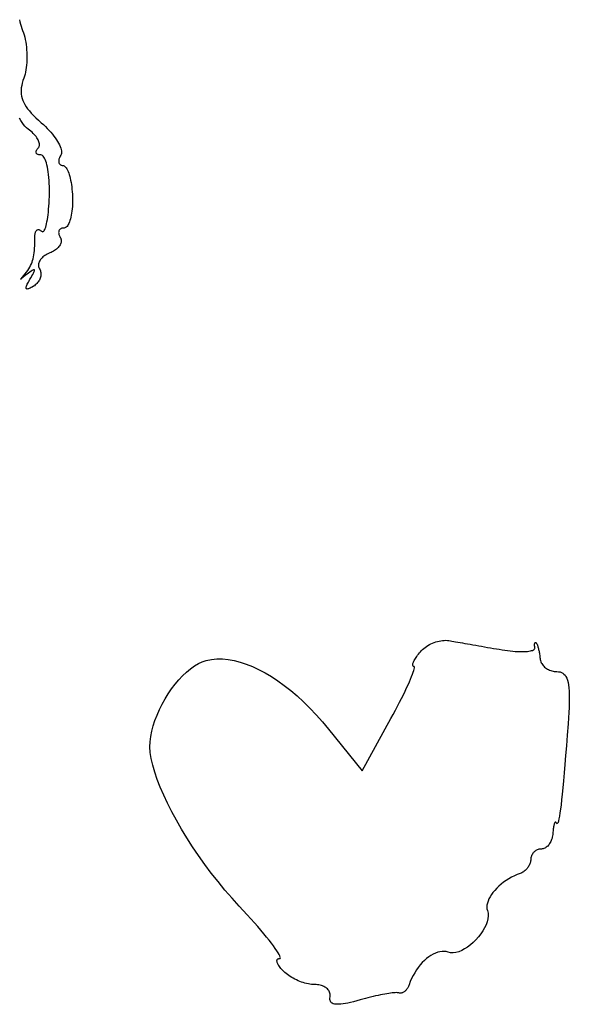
# Model space of a CAD drawing. Header units: metres. Extents: x 7 to 471, y 42 to 513.
# Tile 27 of 85: x 93 to 112, y 189 to 223. Entities that reach past the tile are written whole.
import ezdxf

# ---------------------------------------------------------------- set-up
doc = ezdxf.new("R2010")
doc.units = ezdxf.units.M

msp = doc.modelspace()

# ---------------------------------------------------------------- linework, layer by layer
for p, q in [((92.9627, 222.59), (92.9814, 222.515)), ((92.9814, 222.515), (93.0019, 222.441)), ((93.0019, 222.441), (93.0242, 222.367)), ((93.0242, 222.367), (93.0483, 222.294)), ((93.0483, 222.294), (93.0741, 222.222)), ((93.0741, 222.222), (93.0994, 222.15)), ((93.0994, 222.15), (93.1224, 222.074)), ((93.1224, 222.074), (93.143, 221.996)), ((93.143, 221.996), (93.1611, 221.915)), ((93.1611, 221.915), (93.1769, 221.831)), ((93.1769, 221.831), (93.1902, 221.746)), ((93.1902, 221.746), (93.201, 221.66)), ((93.201, 221.66), (93.2094, 221.573)), ((93.2094, 221.573), (93.2154, 221.485)), ((93.2154, 221.485), (93.2188, 221.398)), ((93.2188, 221.398), (93.2198, 221.311)), ((93.2076, 221.056), (93.1985, 220.975)), ((93.2142, 221.139), (93.2076, 221.056)), ((93.2183, 221.224), (93.2142, 221.139)), ((93.2198, 221.311), (93.2183, 221.224)), ((93.1366, 220.679), (93.1146, 220.615)), ((93.1559, 220.748), (93.1366, 220.679)), ((93.1727, 220.82), (93.1559, 220.748)), ((93.1869, 220.896), (93.1727, 220.82)), ((93.1985, 220.975), (93.1869, 220.896)), ((93.0423, 220.369), (93.0294, 220.292)), ((93.0609, 220.448), (93.0423, 220.369)), ((93.085, 220.53), (93.0609, 220.448)), ((93.1146, 220.615), (93.085, 220.53)), ((93.0223, 220.217), (93.0212, 220.144)), ((93.0212, 220.144), (93.0261, 220.072)), ((93.0294, 220.292), (93.0223, 220.217)), ((93.0261, 220.072), (93.0373, 220.001)), ((93.0373, 220.001), (93.0548, 219.931)), ((93.0548, 219.931), (93.0788, 219.861)), ((93.0788, 219.861), (93.1094, 219.791)), ((93.1094, 219.791), (93.1468, 219.721)), ((93.1468, 219.721), (93.191, 219.65)), ((93.191, 219.65), (93.2422, 219.578)), ((93.2422, 219.578), (93.3005, 219.504)), ((93.3005, 219.504), (93.366, 219.429)), ((93.366, 219.429), (93.439, 219.352)), ((93.439, 219.352), (93.5194, 219.273)), ((93.01, 219.181), (92.9687, 219.259)), ((93.0543, 219.11), (93.01, 219.181)), ((93.1018, 219.045), (93.0543, 219.11)), ((93.1525, 218.987), (93.1018, 219.045)), ((93.5194, 219.273), (93.6075, 219.19)), ((93.6075, 219.19), (93.7034, 219.105)), ((93.7034, 219.105), (93.7738, 219.042)), ((93.7738, 219.042), (93.8412, 218.979)), ((93.2063, 218.935), (93.1525, 218.987)), ((93.2635, 218.889), (93.2063, 218.935)), ((93.3089, 218.854), (93.2635, 218.889)), ((93.3517, 218.819), (93.3089, 218.854)), ((93.392, 218.783), (93.3517, 218.819)), ((93.4297, 218.747), (93.392, 218.783)), ((93.4645, 218.71), (93.4297, 218.747)), ((93.4966, 218.674), (93.4645, 218.71)), ((93.5257, 218.637), (93.4966, 218.674)), ((93.8412, 218.979), (93.9056, 218.914)), ((93.9056, 218.914), (93.9668, 218.849)), ((93.9668, 218.849), (94.0245, 218.785)), ((94.0245, 218.785), (94.0786, 218.72)), ((94.0786, 218.72), (94.1289, 218.656)), ((93.5518, 218.601), (93.5257, 218.637)), ((93.5748, 218.565), (93.5518, 218.601)), ((93.5947, 218.53), (93.5748, 218.565)), ((93.6112, 218.495), (93.5947, 218.53)), ((93.6244, 218.462), (93.6112, 218.495)), ((93.6341, 218.429), (93.6244, 218.462)), ((93.6404, 218.398), (93.6341, 218.429)), ((93.6368, 218.313), (93.6418, 218.34)), ((93.6429, 218.368), (93.6404, 218.398)), ((93.6418, 218.34), (93.6429, 218.368)), ((94.1289, 218.656), (94.1753, 218.593)), ((94.1753, 218.593), (94.2176, 218.531)), ((94.2176, 218.531), (94.2556, 218.471)), ((94.2556, 218.471), (94.2891, 218.412)), ((94.2891, 218.412), (94.318, 218.355)), ((94.318, 218.355), (94.3421, 218.3)), ((93.5254, 218.111), (93.5261, 218.126)), ((93.5271, 218.097), (93.5254, 218.111)), ((93.5261, 218.126), (93.5292, 218.141)), ((93.531, 218.084), (93.5271, 218.097)), ((93.5292, 218.141), (93.5346, 218.157)), ((93.5372, 218.072), (93.531, 218.084)), ((93.5346, 218.157), (93.5424, 218.174)), ((93.5457, 218.061), (93.5372, 218.072)), ((93.5424, 218.174), (93.5527, 218.191)), ((93.5564, 218.051), (93.5457, 218.061)), ((93.5527, 218.191), (93.5654, 218.209)), ((93.5693, 218.043), (93.5564, 218.051)), ((93.5654, 218.209), (93.5806, 218.228)), ((93.5844, 218.035), (93.5693, 218.043)), ((93.5806, 218.228), (93.5983, 218.246)), ((93.6017, 218.029), (93.5844, 218.035)), ((93.5983, 218.246), (93.6152, 218.266)), ((93.621, 218.024), (93.6017, 218.029)), ((93.6152, 218.266), (93.628, 218.289)), ((93.6425, 218.02), (93.621, 218.024)), ((93.628, 218.289), (93.6368, 218.313)), ((93.6661, 218.018), (93.6425, 218.02)), ((93.6918, 218.017), (93.6661, 218.018)), ((93.7181, 218.012), (93.6918, 218.017)), ((93.7436, 217.999), (93.7181, 218.012)), ((93.7682, 217.976), (93.7436, 217.999)), ((94.3421, 218.3), (94.3613, 218.248)), ((94.3617, 218.006), (94.3454, 217.978)), ((94.3613, 218.248), (94.3752, 218.199)), ((94.3761, 218.037), (94.3617, 218.006)), ((94.3752, 218.199), (94.3839, 218.153)), ((94.3845, 218.072), (94.3761, 218.037)), ((94.3839, 218.153), (94.387, 218.111)), ((94.387, 218.111), (94.3845, 218.072)), ((93.7918, 217.945), (93.7682, 217.976)), ((93.8144, 217.906), (93.7918, 217.945)), ((93.8358, 217.86), (93.8144, 217.906)), ((93.8561, 217.806), (93.8358, 217.86)), ((93.875, 217.746), (93.8561, 217.806)), ((93.8927, 217.679), (93.875, 217.746)), ((93.9089, 217.605), (93.8927, 217.679)), ((94.2933, 217.826), (94.2921, 217.804)), ((94.2921, 217.804), (94.2931, 217.784)), ((94.2931, 217.784), (94.296, 217.764)), ((94.2966, 217.849), (94.2933, 217.826)), ((94.296, 217.764), (94.3011, 217.746)), ((94.302, 217.873), (94.2966, 217.849)), ((94.3011, 217.746), (94.3081, 217.73)), ((94.3096, 217.898), (94.302, 217.873)), ((94.3081, 217.73), (94.3172, 217.715)), ((94.3193, 217.924), (94.3096, 217.898)), ((94.3172, 217.715), (94.3283, 217.702)), ((94.3312, 217.951), (94.3193, 217.924)), ((94.3283, 217.702), (94.3413, 217.69)), ((94.3454, 217.978), (94.3312, 217.951)), ((94.3413, 217.69), (94.3563, 217.681)), ((94.3563, 217.681), (94.3732, 217.673)), ((94.3732, 217.673), (94.3921, 217.668)), ((94.3921, 217.668), (94.4128, 217.664)), ((93.9236, 217.526), (93.9089, 217.605)), ((93.9367, 217.442), (93.9236, 217.526)), ((93.9482, 217.352), (93.9367, 217.442)), ((93.958, 217.258), (93.9482, 217.352)), ((94.4128, 217.664), (94.4354, 217.663)), ((94.4354, 217.663), (94.4589, 217.66)), ((94.4589, 217.66), (94.4821, 217.649)), ((94.4821, 217.649), (94.5049, 217.632)), ((94.5049, 217.632), (94.5273, 217.609)), ((94.5273, 217.609), (94.5492, 217.579)), ((94.5492, 217.579), (94.5705, 217.544)), ((94.5705, 217.544), (94.5911, 217.504)), ((94.5911, 217.504), (94.611, 217.458)), ((94.611, 217.458), (94.63, 217.407)), ((94.63, 217.407), (94.648, 217.352)), ((94.648, 217.352), (94.6651, 217.292)), ((93.966, 217.16), (93.958, 217.258)), ((93.9721, 217.057), (93.966, 217.16)), ((93.9763, 216.951), (93.9721, 217.057)), ((94.6651, 217.292), (94.681, 217.228)), ((94.681, 217.228), (94.6957, 217.161)), ((94.6957, 217.161), (94.7091, 217.09)), ((94.7091, 217.09), (94.7212, 217.015)), ((94.7212, 217.015), (94.7319, 216.938)), ((93.9784, 216.842), (93.9763, 216.951)), ((93.9765, 216.615), (93.9785, 216.73)), ((93.9785, 216.73), (93.9784, 216.842)), ((94.7319, 216.938), (94.741, 216.858)), ((94.741, 216.858), (94.7484, 216.776)), ((94.7484, 216.776), (94.7542, 216.691)), ((94.7542, 216.691), (94.7582, 216.605)), ((93.9605, 216.286), (93.9672, 216.392)), ((93.9672, 216.392), (93.9725, 216.502)), ((93.9725, 216.502), (93.9765, 216.615)), ((94.7579, 216.351), (94.7536, 216.271)), ((94.7601, 216.434), (94.7579, 216.351)), ((94.7582, 216.605), (94.7602, 216.518)), ((94.7602, 216.518), (94.7601, 216.434)), ((93.9333, 215.998), (93.9435, 216.089)), ((93.9435, 216.089), (93.9526, 216.185)), ((93.9526, 216.185), (93.9605, 216.286)), ((94.7295, 216.049), (94.718, 215.981)), ((94.7394, 216.12), (94.7295, 216.049)), ((94.7474, 216.194), (94.7394, 216.12)), ((94.7536, 216.271), (94.7474, 216.194)), ((93.8679, 215.631), (93.8827, 215.691)), ((93.8827, 215.691), (93.8967, 215.759)), ((93.8967, 215.759), (93.9098, 215.832)), ((93.9098, 215.832), (93.922, 215.912)), ((93.922, 215.912), (93.9333, 215.998)), ((94.6371, 215.706), (94.6168, 215.666)), ((94.6561, 215.752), (94.6371, 215.706)), ((94.6738, 215.803), (94.6561, 215.752)), ((94.69, 215.858), (94.6738, 215.803)), ((94.7048, 215.918), (94.69, 215.858)), ((94.718, 215.981), (94.7048, 215.918)), ((93.4891, 215.317), (93.4927, 215.345)), ((93.4927, 215.345), (93.4977, 215.371)), ((93.4977, 215.371), (93.5039, 215.395)), ((93.5039, 215.395), (93.5114, 215.417)), ((93.5114, 215.417), (93.5201, 215.436)), ((93.5201, 215.436), (93.5298, 215.452)), ((93.5298, 215.452), (93.5406, 215.466)), ((93.5406, 215.466), (93.5524, 215.477)), ((93.5524, 215.477), (93.5652, 215.486)), ((93.5652, 215.486), (93.5788, 215.492)), ((93.5788, 215.492), (93.5932, 215.496)), ((93.5932, 215.496), (93.6084, 215.496)), ((93.6084, 215.496), (93.6242, 215.494)), ((93.6242, 215.494), (93.6407, 215.489)), ((93.6407, 215.489), (93.6578, 215.481)), ((93.6578, 215.481), (93.6754, 215.47)), ((93.6754, 215.47), (93.6934, 215.456)), ((93.6934, 215.456), (93.7119, 215.439)), ((93.7119, 215.439), (93.7305, 215.425)), ((93.7305, 215.425), (93.7489, 215.421)), ((93.7489, 215.421), (93.7671, 215.426)), ((93.7671, 215.426), (93.785, 215.44)), ((93.785, 215.44), (93.8026, 215.462)), ((93.8026, 215.462), (93.8197, 215.493)), ((93.8197, 215.493), (93.8364, 215.531)), ((93.8364, 215.531), (93.8525, 215.577)), ((93.8525, 215.577), (93.8679, 215.631)), ((94.2926, 215.418), (94.2911, 215.397)), ((94.2911, 215.397), (94.2919, 215.376)), ((94.2919, 215.376), (94.2949, 215.354)), ((94.2963, 215.437), (94.2926, 215.418)), ((94.2949, 215.354), (94.3002, 215.331)), ((94.3022, 215.454), (94.2963, 215.437)), ((94.3102, 215.471), (94.3022, 215.454)), ((94.3203, 215.486), (94.3102, 215.471)), ((94.3325, 215.5), (94.3203, 215.486)), ((94.3467, 215.512), (94.3325, 215.5)), ((94.3629, 215.522), (94.3467, 215.512)), ((94.3811, 215.531), (94.3629, 215.522)), ((94.4012, 215.538), (94.3811, 215.531)), ((94.4232, 215.543), (94.4012, 215.538)), ((94.4471, 215.546), (94.4232, 215.543)), ((94.4728, 215.547), (94.4471, 215.546)), ((94.4991, 215.551), (94.4728, 215.547)), ((94.5246, 215.561), (94.4991, 215.551)), ((94.5492, 215.578), (94.5246, 215.561)), ((94.5728, 215.601), (94.5492, 215.578)), ((94.5954, 215.631), (94.5728, 215.601)), ((94.6168, 215.666), (94.5954, 215.631)), ((93.4814, 214.951), (93.4841, 215.044)), ((93.4841, 215.044), (93.4856, 215.145)), ((93.4856, 215.145), (93.4861, 215.253)), ((93.4861, 215.253), (93.4869, 215.286)), ((93.4869, 215.286), (93.4891, 215.317)), ((94.3002, 215.331), (94.3078, 215.307)), ((94.3078, 215.307), (94.3178, 215.283)), ((94.3178, 215.283), (94.3303, 215.257)), ((94.3303, 215.257), (94.3451, 215.231)), ((94.354, 215.004), (94.3395, 214.975)), ((94.3451, 215.231), (94.3593, 215.205)), ((94.3653, 215.034), (94.354, 215.004)), ((94.3593, 215.205), (94.3695, 215.178)), ((94.3732, 215.063), (94.3653, 215.034)), ((94.3695, 215.178), (94.3759, 215.15)), ((94.3777, 215.092), (94.3732, 215.063)), ((94.3759, 215.15), (94.3786, 215.121)), ((94.3786, 215.121), (94.3777, 215.092)), ((93.4543, 214.637), (93.4639, 214.708)), ((93.4639, 214.708), (93.4715, 214.783)), ((93.4715, 214.783), (93.4772, 214.864)), ((93.4772, 214.864), (93.4814, 214.951)), ((93.9467, 214.686), (93.9048, 214.666)), ((93.9909, 214.705), (93.9467, 214.686)), ((94.0352, 214.723), (93.9909, 214.705)), ((94.0772, 214.743), (94.0352, 214.723)), ((94.1169, 214.765), (94.0772, 214.743)), ((94.1542, 214.787), (94.1169, 214.765)), ((94.1889, 214.812), (94.1542, 214.787)), ((94.2211, 214.837), (94.1889, 214.812)), ((94.2505, 214.863), (94.2211, 214.837)), ((94.2772, 214.89), (94.2505, 214.863)), ((94.301, 214.918), (94.2772, 214.89)), ((94.3217, 214.946), (94.301, 214.918)), ((94.3395, 214.975), (94.3217, 214.946)), ((93.3701, 214.334), (93.3925, 214.39)), ((93.3925, 214.39), (93.4118, 214.448)), ((93.4118, 214.448), (93.4285, 214.508)), ((93.4285, 214.508), (93.4426, 214.571)), ((93.4426, 214.571), (93.4543, 214.637)), ((93.6137, 214.338), (93.6098, 214.308)), ((93.621, 214.369), (93.6137, 214.338)), ((93.6317, 214.399), (93.621, 214.369)), ((93.6457, 214.429), (93.6317, 214.399)), ((93.6628, 214.459), (93.6457, 214.429)), ((93.6832, 214.488), (93.6628, 214.459)), ((93.7065, 214.516), (93.6832, 214.488)), ((93.7327, 214.544), (93.7065, 214.516)), ((93.7618, 214.571), (93.7327, 214.544)), ((93.7937, 214.597), (93.7618, 214.571)), ((93.8282, 214.621), (93.7937, 214.597)), ((93.8652, 214.645), (93.8282, 214.621)), ((93.9048, 214.666), (93.8652, 214.645)), ((93.1641, 214.001), (93.208, 214.059)), ((93.208, 214.059), (93.2478, 214.116)), ((93.2753, 214.026), (93.2227, 213.986)), ((93.2478, 214.116), (93.2837, 214.171)), ((93.3215, 214.06), (93.2753, 214.026)), ((93.2837, 214.171), (93.3159, 214.225)), ((93.3159, 214.225), (93.3447, 214.28)), ((93.3613, 214.087), (93.3215, 214.06)), ((93.3447, 214.28), (93.3701, 214.334)), ((93.3949, 214.109), (93.3613, 214.087)), ((93.4225, 214.124), (93.3949, 214.109)), ((93.4165, 213.978), (93.4382, 214.02)), ((93.444, 214.133), (93.4225, 214.124)), ((93.4382, 214.02), (93.455, 214.055)), ((93.4597, 214.136), (93.444, 214.133)), ((93.455, 214.055), (93.4666, 214.083)), ((93.4697, 214.132), (93.4597, 214.136)), ((93.4666, 214.083), (93.4731, 214.106)), ((93.4741, 214.122), (93.4697, 214.132)), ((93.4731, 214.106), (93.4741, 214.122)), ((93.6098, 214.308), (93.6096, 214.278)), ((93.6096, 214.278), (93.6129, 214.248)), ((93.6129, 214.248), (93.6201, 214.219)), ((93.6201, 214.219), (93.631, 214.191)), ((93.631, 214.191), (93.6459, 214.163)), ((93.6459, 214.163), (93.6613, 214.135)), ((93.6613, 214.135), (93.6736, 214.106)), ((93.6736, 214.106), (93.6829, 214.076)), ((93.6829, 214.076), (93.6893, 214.046)), ((93.6893, 214.046), (93.6928, 214.014)), ((93.6928, 214.014), (93.6935, 213.983)), ((93.0071, 213.814), (93.0328, 213.84)), ((93.0247, 213.828), (93.0071, 213.814)), ((93.0975, 213.887), (93.0247, 213.828)), ((93.0328, 213.84), (93.0635, 213.875)), ((93.0635, 213.875), (93.116, 213.94)), ((93.1634, 213.94), (93.0975, 213.887)), ((93.116, 213.94), (93.1641, 214.001)), ((93.2227, 213.986), (93.1634, 213.94)), ((93.2293, 213.645), (93.2472, 213.682)), ((93.2472, 213.682), (93.2688, 213.723)), ((93.2688, 213.723), (93.294, 213.768)), ((93.294, 213.768), (93.3228, 213.817)), ((93.3228, 213.817), (93.3587, 213.877)), ((93.3587, 213.877), (93.39, 213.931)), ((93.39, 213.931), (93.4165, 213.978)), ((93.5571, 213.674), (93.5304, 213.648)), ((93.5817, 213.702), (93.5571, 213.674)), ((93.6039, 213.731), (93.5817, 213.702)), ((93.6238, 213.761), (93.6039, 213.731)), ((93.6414, 213.791), (93.6238, 213.761)), ((93.6565, 213.823), (93.6414, 213.791)), ((93.6691, 213.854), (93.6565, 213.823)), ((93.6791, 213.886), (93.6691, 213.854)), ((93.6866, 213.918), (93.6791, 213.886)), ((93.6914, 213.951), (93.6866, 213.918)), ((93.6935, 213.983), (93.6914, 213.951)), ((93.1936, 213.536), (93.1971, 213.557)), ((93.1938, 213.518), (93.1936, 213.536)), ((93.1977, 213.504), (93.1938, 213.518)), ((93.1971, 213.557), (93.2042, 213.583)), ((93.2051, 213.494), (93.1977, 213.504)), ((93.2042, 213.583), (93.2149, 213.612)), ((93.2163, 213.488), (93.2051, 213.494)), ((93.2149, 213.612), (93.2293, 213.645)), ((93.231, 213.486), (93.2163, 213.488)), ((93.2495, 213.488), (93.231, 213.486)), ((93.2716, 213.493), (93.2495, 213.488)), ((93.2974, 213.502), (93.2716, 213.493)), ((93.3269, 213.515), (93.2974, 213.502)), ((93.36, 213.532), (93.3269, 213.515)), ((93.3969, 213.553), (93.36, 213.532)), ((93.4374, 213.577), (93.3969, 213.553)), ((93.4705, 213.599), (93.4374, 213.577)), ((93.5015, 213.623), (93.4705, 213.599)), ((93.5304, 213.648), (93.5015, 213.623)), ((106.624, 201.338), (106.668, 201.373)), ((106.668, 201.373), (106.715, 201.405)), ((106.715, 201.405), (106.764, 201.436)), ((106.764, 201.436), (106.814, 201.465)), ((106.814, 201.465), (106.867, 201.491)), ((106.867, 201.491), (106.92, 201.515)), ((106.92, 201.515), (106.975, 201.537)), ((106.975, 201.537), (107.03, 201.556)), ((107.03, 201.556), (107.086, 201.572)), ((107.086, 201.572), (107.143, 201.586)), ((107.143, 201.586), (107.199, 201.597)), ((107.199, 201.597), (107.255, 201.605)), ((107.255, 201.605), (107.311, 201.61)), ((107.311, 201.61), (107.365, 201.612)), ((107.365, 201.612), (107.419, 201.611)), ((107.419, 201.611), (107.471, 201.606)), ((107.471, 201.606), (107.522, 201.598)), ((107.522, 201.598), (107.575, 201.588)), ((107.575, 201.588), (107.635, 201.577)), ((107.635, 201.577), (107.7, 201.565)), ((107.7, 201.565), (107.771, 201.552)), ((107.771, 201.552), (107.847, 201.538)), ((107.847, 201.538), (107.927, 201.523)), ((107.927, 201.523), (108.012, 201.508)), ((108.012, 201.508), (108.1, 201.492)), ((108.1, 201.492), (108.191, 201.476)), ((108.191, 201.476), (108.285, 201.46)), ((108.285, 201.46), (108.381, 201.443)), ((108.381, 201.443), (108.479, 201.426)), ((108.479, 201.426), (108.578, 201.409)), ((108.578, 201.409), (108.678, 201.391)), ((108.678, 201.391), (108.778, 201.374)), ((108.778, 201.374), (108.878, 201.357)), ((108.878, 201.357), (108.978, 201.34)), ((110.366, 201.465), (110.367, 201.478)), ((110.366, 201.45), (110.366, 201.465)), ((110.367, 201.433), (110.366, 201.45)), ((110.367, 201.478), (110.368, 201.491)), ((110.368, 201.416), (110.367, 201.433)), ((110.368, 201.491), (110.37, 201.502)), ((110.369, 201.398), (110.368, 201.416)), ((110.372, 201.378), (110.369, 201.398)), ((110.37, 201.502), (110.372, 201.512)), ((110.372, 201.512), (110.375, 201.52)), ((110.375, 201.357), (110.372, 201.378)), ((110.374, 201.337), (110.375, 201.357)), ((110.375, 201.52), (110.379, 201.527)), ((110.379, 201.527), (110.382, 201.532)), ((110.382, 201.532), (110.387, 201.536)), ((110.387, 201.536), (110.392, 201.538)), ((110.392, 201.538), (110.397, 201.539)), ((110.397, 201.539), (110.402, 201.538)), ((110.402, 201.538), (110.409, 201.535)), ((110.409, 201.535), (110.415, 201.531)), ((110.415, 201.531), (110.422, 201.524)), ((110.422, 201.524), (110.429, 201.516)), ((110.429, 201.516), (110.436, 201.504)), ((110.436, 201.504), (110.444, 201.49)), ((110.444, 201.49), (110.451, 201.474)), ((110.451, 201.474), (110.459, 201.455)), ((110.459, 201.455), (110.466, 201.434)), ((110.466, 201.434), (110.473, 201.411)), ((110.473, 201.411), (110.481, 201.387)), ((110.481, 201.387), (110.488, 201.36)), ((110.488, 201.36), (110.495, 201.332)), ((106.342, 200.997), (106.365, 201.032)), ((106.365, 201.032), (106.389, 201.068)), ((106.389, 201.068), (106.416, 201.105)), ((106.416, 201.105), (106.445, 201.144)), ((106.445, 201.144), (106.476, 201.183)), ((106.476, 201.183), (106.509, 201.223)), ((106.509, 201.223), (106.544, 201.263)), ((106.544, 201.263), (106.583, 201.301)), ((106.583, 201.301), (106.624, 201.338)), ((108.978, 201.34), (109.077, 201.324)), ((109.077, 201.324), (109.174, 201.307)), ((109.174, 201.307), (109.27, 201.291)), ((109.27, 201.291), (109.363, 201.277)), ((109.363, 201.277), (109.454, 201.264)), ((109.454, 201.264), (109.543, 201.254)), ((109.543, 201.254), (109.628, 201.245)), ((109.628, 201.245), (109.711, 201.238)), ((109.711, 201.238), (109.79, 201.233)), ((109.79, 201.233), (109.865, 201.23)), ((109.865, 201.23), (109.936, 201.229)), ((109.936, 201.229), (110.004, 201.23)), ((110.004, 201.23), (110.066, 201.233)), ((110.066, 201.233), (110.124, 201.237)), ((110.124, 201.237), (110.176, 201.244)), ((110.176, 201.244), (110.223, 201.252)), ((110.223, 201.252), (110.264, 201.262)), ((110.264, 201.262), (110.299, 201.273)), ((110.299, 201.273), (110.328, 201.287)), ((110.328, 201.287), (110.35, 201.302)), ((110.35, 201.302), (110.366, 201.319)), ((110.366, 201.319), (110.374, 201.337)), ((110.495, 201.332), (110.502, 201.303)), ((110.502, 201.303), (110.509, 201.272)), ((110.509, 201.272), (110.516, 201.24)), ((110.516, 201.24), (110.522, 201.207)), ((110.522, 201.207), (110.528, 201.173)), ((110.528, 201.173), (110.533, 201.139)), ((110.533, 201.139), (110.539, 201.103)), ((110.539, 201.103), (110.543, 201.068)), ((110.543, 201.068), (110.548, 201.031)), ((110.548, 201.031), (110.552, 200.995)), ((98.7415, 200.649), (98.8755, 200.745)), ((98.8755, 200.745), (99.0098, 200.825)), ((99.0098, 200.825), (99.1433, 200.888)), ((99.1433, 200.888), (99.2752, 200.931)), ((99.2752, 200.931), (99.4509, 200.965)), ((99.4509, 200.965), (99.6331, 200.982)), ((99.6331, 200.982), (99.8214, 200.981)), ((99.8214, 200.981), (100.015, 200.963)), ((100.015, 200.963), (100.214, 200.928)), ((100.214, 200.928), (100.417, 200.878)), ((100.417, 200.878), (100.623, 200.81)), ((100.623, 200.81), (100.833, 200.728)), ((100.833, 200.728), (101.046, 200.629)), ((106.247, 200.769), (106.248, 200.786)), ((106.25, 200.756), (106.247, 200.769)), ((106.248, 200.786), (106.251, 200.805)), ((106.255, 200.745), (106.25, 200.756)), ((106.251, 200.805), (106.256, 200.826)), ((106.263, 200.737), (106.255, 200.745)), ((106.256, 200.826), (106.265, 200.85)), ((106.274, 200.732), (106.263, 200.737)), ((106.265, 200.85), (106.275, 200.875)), ((106.288, 200.731), (106.274, 200.732)), ((106.275, 200.875), (106.289, 200.903)), ((106.301, 200.725), (106.288, 200.731)), ((106.289, 200.903), (106.304, 200.933)), ((106.306, 200.707), (106.301, 200.725)), ((106.304, 200.933), (106.322, 200.964)), ((106.305, 200.679), (106.306, 200.707)), ((106.322, 200.964), (106.342, 200.997)), ((110.552, 200.995), (110.557, 200.959)), ((110.557, 200.959), (110.566, 200.924)), ((110.566, 200.924), (110.577, 200.889)), ((110.577, 200.889), (110.592, 200.856)), ((110.592, 200.856), (110.61, 200.824)), ((110.61, 200.824), (110.63, 200.793)), ((110.63, 200.793), (110.653, 200.763)), ((110.653, 200.763), (110.678, 200.735)), ((110.678, 200.735), (110.705, 200.708)), ((110.705, 200.708), (110.735, 200.684)), ((98.3497, 200.274), (98.4777, 200.412)), ((98.4777, 200.412), (98.6086, 200.537)), ((98.6086, 200.537), (98.7415, 200.649)), ((101.046, 200.629), (101.261, 200.516)), ((101.261, 200.516), (101.477, 200.387)), ((101.477, 200.387), (101.695, 200.244)), ((106.178, 200.304), (106.213, 200.388)), ((106.213, 200.388), (106.242, 200.465)), ((106.242, 200.465), (106.267, 200.533)), ((106.267, 200.533), (106.285, 200.591)), ((106.285, 200.591), (106.298, 200.64)), ((106.298, 200.64), (106.305, 200.679)), ((110.735, 200.684), (110.766, 200.661)), ((110.766, 200.661), (110.8, 200.639)), ((110.8, 200.639), (110.835, 200.62)), ((110.835, 200.62), (110.871, 200.604)), ((110.871, 200.604), (110.909, 200.589)), ((110.909, 200.589), (110.948, 200.577)), ((110.948, 200.577), (110.988, 200.567)), ((110.988, 200.567), (111.029, 200.56)), ((111.029, 200.56), (111.071, 200.556)), ((111.071, 200.556), (111.113, 200.554)), ((111.113, 200.554), (111.171, 200.551)), ((111.171, 200.551), (111.225, 200.542)), ((111.225, 200.542), (111.274, 200.526)), ((111.274, 200.526), (111.318, 200.503)), ((111.318, 200.503), (111.358, 200.472)), ((111.358, 200.472), (111.394, 200.433)), ((111.394, 200.433), (111.425, 200.386)), ((111.425, 200.386), (111.453, 200.329)), ((98.1064, 199.968), (98.2257, 200.126)), ((98.2257, 200.126), (98.3497, 200.274)), ((101.695, 200.244), (101.913, 200.086)), ((101.913, 200.086), (102.131, 199.915)), ((106.044, 200.005), (106.093, 200.112)), ((106.093, 200.112), (106.138, 200.212)), ((106.138, 200.212), (106.178, 200.304)), ((111.453, 200.329), (111.476, 200.264)), ((111.476, 200.264), (111.496, 200.188)), ((111.496, 200.188), (111.511, 200.102)), ((111.511, 200.102), (111.523, 200.005)), ((97.886, 199.63), (97.9929, 199.802)), ((97.9929, 199.802), (98.1064, 199.968)), ((102.131, 199.915), (102.349, 199.73)), ((102.349, 199.73), (102.565, 199.532)), ((105.871, 199.65), (105.933, 199.774)), ((105.933, 199.774), (105.991, 199.893)), ((105.991, 199.893), (106.044, 200.005)), ((111.523, 200.005), (111.532, 199.897)), ((111.532, 199.897), (111.537, 199.778)), ((111.537, 199.778), (111.538, 199.646)), ((97.6958, 199.271), (97.7867, 199.452)), ((97.7867, 199.452), (97.886, 199.63)), ((102.565, 199.532), (102.78, 199.32)), ((105.665, 199.249), (105.737, 199.387)), ((105.737, 199.387), (105.806, 199.521)), ((105.806, 199.521), (105.871, 199.65)), ((111.536, 199.502), (111.531, 199.345)), ((111.538, 199.646), (111.536, 199.502)), ((97.5432, 198.902), (97.6143, 199.087)), ((97.6143, 199.087), (97.6958, 199.271)), ((102.78, 199.32), (102.993, 199.096)), ((102.993, 199.096), (103.203, 198.859)), ((105.511, 198.964), (105.59, 199.108)), ((105.59, 199.108), (105.665, 199.249)), ((111.523, 199.174), (111.512, 198.989)), ((111.531, 199.345), (111.523, 199.174)), ((97.4355, 198.536), (97.4833, 198.718)), ((97.4833, 198.718), (97.5432, 198.902)), ((103.203, 198.859), (103.409, 198.61)), ((104.545, 197.197), (105.511, 198.964)), ((111.498, 198.79), (111.469, 198.408)), ((111.512, 198.989), (111.498, 198.79)), ((97.4008, 198.357), (97.4355, 198.536)), ((103.409, 198.61), (104.545, 197.197)), ((111.469, 198.408), (111.441, 198.05)), ((97.3744, 198.014), (97.3802, 198.182)), ((97.3802, 198.182), (97.4008, 198.357)), ((111.441, 198.05), (111.414, 197.718)), ((97.3866, 197.824), (97.3744, 198.014)), ((97.418, 197.617), (97.3866, 197.824)), ((111.414, 197.718), (111.389, 197.41)), ((97.468, 197.395), (97.418, 197.617)), ((97.5358, 197.159), (97.468, 197.395)), ((111.389, 197.41), (111.365, 197.127)), ((97.6205, 196.91), (97.5358, 197.159)), ((111.365, 197.127), (111.342, 196.867)), ((97.7214, 196.65), (97.6205, 196.91)), ((111.342, 196.867), (111.32, 196.63)), ((97.8377, 196.38), (97.7214, 196.65)), ((97.9686, 196.102), (97.8377, 196.38)), ((111.298, 196.415), (111.278, 196.223)), ((111.32, 196.63), (111.298, 196.415)), ((98.1133, 195.817), (97.9686, 196.102)), ((111.259, 196.052), (111.24, 195.903)), ((111.278, 196.223), (111.259, 196.052)), ((98.271, 195.527), (98.1133, 195.817)), ((111.222, 195.775), (111.205, 195.666)), ((111.24, 195.903), (111.222, 195.775)), ((98.4411, 195.232), (98.271, 195.527)), ((111.025, 195.387), (111.019, 195.364)), ((111.031, 195.408), (111.025, 195.387)), ((111.038, 195.426), (111.031, 195.408)), ((111.045, 195.44), (111.038, 195.426)), ((111.051, 195.452), (111.045, 195.44)), ((111.058, 195.46), (111.051, 195.452)), ((111.065, 195.466), (111.058, 195.46)), ((111.072, 195.467), (111.065, 195.466)), ((111.079, 195.466), (111.072, 195.467)), ((111.086, 195.46), (111.079, 195.466)), ((111.093, 195.452), (111.086, 195.46)), ((111.1, 195.439), (111.093, 195.452)), ((111.114, 195.418), (111.1, 195.439)), ((111.128, 195.414), (111.114, 195.418)), ((111.142, 195.428), (111.128, 195.414)), ((111.157, 195.459), (111.142, 195.428)), ((111.173, 195.509), (111.157, 195.459)), ((111.189, 195.578), (111.173, 195.509)), ((111.205, 195.666), (111.189, 195.578)), ((98.6226, 194.934), (98.4411, 195.232)), ((110.978, 195.043), (110.972, 195.001)), ((110.982, 195.086), (110.978, 195.043)), ((110.986, 195.129), (110.982, 195.086)), ((110.989, 195.169), (110.986, 195.129)), ((110.993, 195.208), (110.989, 195.169)), ((110.998, 195.244), (110.993, 195.208)), ((111.003, 195.278), (110.998, 195.244)), ((111.008, 195.309), (111.003, 195.278)), ((111.013, 195.338), (111.008, 195.309)), ((111.019, 195.364), (111.013, 195.338)), ((98.8148, 194.636), (98.6226, 194.934)), ((110.854, 194.712), (110.833, 194.685)), ((110.875, 194.742), (110.854, 194.712)), ((110.894, 194.774), (110.875, 194.742)), ((110.911, 194.808), (110.894, 194.774)), ((110.927, 194.843), (110.911, 194.808)), ((110.941, 194.881), (110.927, 194.843)), ((110.954, 194.919), (110.941, 194.881)), ((110.964, 194.959), (110.954, 194.919)), ((110.972, 195.001), (110.964, 194.959)), ((99.0169, 194.337), (98.8148, 194.636)), ((110.293, 194.39), (110.279, 194.366)), ((110.308, 194.412), (110.293, 194.39)), ((110.326, 194.433), (110.308, 194.412)), ((110.344, 194.453), (110.326, 194.433)), ((110.365, 194.472), (110.344, 194.453)), ((110.386, 194.489), (110.365, 194.472)), ((110.409, 194.504), (110.386, 194.489)), ((110.433, 194.517), (110.409, 194.504)), ((110.458, 194.529), (110.433, 194.517)), ((110.484, 194.539), (110.458, 194.529)), ((110.511, 194.547), (110.484, 194.539)), ((110.538, 194.552), (110.511, 194.547)), ((110.567, 194.556), (110.538, 194.552)), ((110.595, 194.557), (110.567, 194.556)), ((110.624, 194.559), (110.595, 194.557)), ((110.653, 194.564), (110.624, 194.559)), ((110.681, 194.572), (110.653, 194.564)), ((110.708, 194.584), (110.681, 194.572)), ((110.735, 194.599), (110.708, 194.584)), ((110.761, 194.616), (110.735, 194.599)), ((110.786, 194.637), (110.761, 194.616)), ((110.81, 194.659), (110.786, 194.637)), ((110.833, 194.685), (110.81, 194.659)), ((99.2281, 194.039), (99.0169, 194.337)), ((99.4476, 193.745), (99.2281, 194.039)), ((110.206, 194.058), (110.194, 194.029)), ((110.216, 194.087), (110.206, 194.058)), ((110.225, 194.116), (110.216, 194.087)), ((110.231, 194.146), (110.225, 194.116)), ((110.235, 194.175), (110.231, 194.146)), ((110.238, 194.233), (110.235, 194.175)), ((110.242, 194.261), (110.238, 194.233)), ((110.248, 194.289), (110.242, 194.261)), ((110.256, 194.315), (110.248, 194.289)), ((110.267, 194.341), (110.256, 194.315)), ((110.279, 194.366), (110.267, 194.341)), ((99.6747, 193.454), (99.4476, 193.745)), ((109.884, 193.733), (109.782, 193.695)), ((109.912, 193.744), (109.884, 193.733)), ((109.94, 193.757), (109.912, 193.744)), ((109.967, 193.772), (109.94, 193.757)), ((109.993, 193.788), (109.967, 193.772)), ((110.018, 193.807), (109.993, 193.788)), ((110.043, 193.827), (110.018, 193.807)), ((110.066, 193.848), (110.043, 193.827)), ((110.089, 193.871), (110.066, 193.848)), ((110.11, 193.895), (110.089, 193.871)), ((110.13, 193.92), (110.11, 193.895)), ((110.148, 193.946), (110.13, 193.92)), ((110.165, 193.973), (110.148, 193.946)), ((110.181, 194.001), (110.165, 193.973)), ((110.194, 194.029), (110.181, 194.001)), ((99.9086, 193.17), (99.6747, 193.454)), ((109.317, 193.431), (109.235, 193.367)), ((109.403, 193.492), (109.317, 193.431)), ((109.493, 193.55), (109.403, 193.492)), ((109.587, 193.603), (109.493, 193.55)), ((109.683, 193.652), (109.587, 193.603)), ((109.782, 193.695), (109.683, 193.652)), ((100.148, 192.892), (99.9086, 193.17)), ((108.961, 193.088), (108.908, 193.016)), ((109.021, 193.16), (108.961, 193.088)), ((109.087, 193.231), (109.021, 193.16)), ((109.159, 193.3), (109.087, 193.231)), ((109.235, 193.367), (109.159, 193.3)), ((100.393, 192.623), (100.148, 192.892)), ((108.77, 192.73), (108.757, 192.663)), ((108.793, 192.8), (108.77, 192.73)), ((108.823, 192.871), (108.793, 192.8)), ((108.862, 192.943), (108.823, 192.871)), ((108.908, 193.016), (108.862, 192.943)), ((100.528, 192.478), (100.393, 192.623)), ((100.657, 192.337), (100.528, 192.478)), ((108.757, 192.663), (108.753, 192.597)), ((108.753, 192.597), (108.758, 192.535)), ((108.758, 192.535), (108.774, 192.476)), ((108.774, 192.476), (108.795, 192.39)), ((108.795, 192.39), (108.8, 192.297)), ((100.781, 192.199), (100.657, 192.337)), ((100.9, 192.065), (100.781, 192.199)), ((101.013, 191.936), (100.9, 192.065)), ((108.764, 192.099), (108.725, 191.996)), ((108.789, 192.2), (108.764, 192.099)), ((108.8, 192.297), (108.789, 192.2)), ((101.12, 191.811), (101.013, 191.936)), ((101.22, 191.692), (101.12, 191.811)), ((108.614, 191.788), (108.545, 191.685)), ((108.675, 191.892), (108.614, 191.788)), ((108.725, 191.996), (108.675, 191.892)), ((101.313, 191.579), (101.22, 191.692)), ((101.398, 191.473), (101.313, 191.579)), ((101.476, 191.373), (101.398, 191.473)), ((101.546, 191.28), (101.476, 191.373)), ((108.292, 191.401), (108.198, 191.319)), ((108.382, 191.491), (108.292, 191.401)), ((108.467, 191.586), (108.382, 191.491)), ((108.545, 191.685), (108.467, 191.586)), ((101.608, 191.195), (101.546, 191.28)), ((101.66, 191.119), (101.608, 191.195)), ((101.704, 191.051), (101.66, 191.119)), ((101.738, 190.992), (101.704, 191.051)), ((107.018, 191.04), (106.942, 191.004)), ((107.093, 191.068), (107.018, 191.04)), ((107.167, 191.087), (107.093, 191.068)), ((107.24, 191.097), (107.167, 191.087)), ((107.31, 191.097), (107.24, 191.097)), ((107.379, 191.088), (107.31, 191.097)), ((107.444, 191.069), (107.379, 191.088)), ((107.527, 191.048), (107.444, 191.069)), ((107.615, 191.044), (107.527, 191.048)), ((107.708, 191.057), (107.615, 191.044)), ((107.804, 191.085), (107.708, 191.057)), ((107.903, 191.126), (107.804, 191.085)), ((108.002, 191.18), (107.903, 191.126)), ((108.101, 191.245), (108.002, 191.18)), ((108.198, 191.319), (108.101, 191.245)), ((101.665, 190.787), (101.668, 190.804)), ((101.665, 190.768), (101.665, 190.787)), ((101.668, 190.747), (101.665, 190.768)), ((101.668, 190.804), (101.674, 190.818)), ((101.674, 190.724), (101.668, 190.747)), ((101.674, 190.818), (101.683, 190.83)), ((101.683, 190.7), (101.674, 190.724)), ((101.683, 190.83), (101.696, 190.84)), ((101.696, 190.84), (101.712, 190.847)), ((101.712, 190.847), (101.732, 190.851)), ((101.732, 190.851), (101.754, 190.853)), ((101.762, 190.943), (101.738, 190.992)), ((101.754, 190.853), (101.773, 190.859)), ((101.777, 190.904), (101.762, 190.943)), ((101.773, 190.859), (101.78, 190.876)), ((101.78, 190.876), (101.777, 190.904)), ((106.573, 190.716), (106.504, 190.639)), ((106.644, 190.787), (106.573, 190.716)), ((106.717, 190.851), (106.644, 190.787)), ((106.791, 190.909), (106.717, 190.851)), ((106.866, 190.96), (106.791, 190.909)), ((106.942, 191.004), (106.866, 190.96)), ((101.695, 190.674), (101.683, 190.7)), ((101.71, 190.646), (101.695, 190.674)), ((101.728, 190.616), (101.71, 190.646)), ((101.749, 190.586), (101.728, 190.616)), ((101.773, 190.554), (101.749, 190.586)), ((101.8, 190.521), (101.773, 190.554)), ((101.829, 190.487), (101.8, 190.521)), ((101.861, 190.452), (101.829, 190.487)), ((101.896, 190.416), (101.861, 190.452)), ((101.933, 190.38), (101.896, 190.416)), ((101.974, 190.345), (101.933, 190.38)), ((106.317, 190.377), (106.262, 190.281)), ((106.375, 190.469), (106.317, 190.377)), ((106.438, 190.557), (106.375, 190.469)), ((106.504, 190.639), (106.438, 190.557)), ((102.018, 190.311), (101.974, 190.345)), ((102.064, 190.278), (102.018, 190.311)), ((102.113, 190.246), (102.064, 190.278)), ((102.164, 190.215), (102.113, 190.246)), ((102.216, 190.186), (102.164, 190.215)), ((102.27, 190.157), (102.216, 190.186)), ((102.326, 190.131), (102.27, 190.157)), ((102.382, 190.106), (102.326, 190.131)), ((102.439, 190.083), (102.382, 190.106)), ((102.496, 190.062), (102.439, 190.083)), ((102.553, 190.043), (102.496, 190.062)), ((102.611, 190.026), (102.553, 190.043)), ((106.167, 190.077), (106.128, 189.971)), ((106.212, 190.181), (106.167, 190.077)), ((106.262, 190.281), (106.212, 190.181)), ((102.667, 190.011), (102.611, 190.026)), ((102.724, 189.999), (102.667, 190.011)), ((102.779, 189.989), (102.724, 189.999)), ((102.833, 189.981), (102.779, 189.989)), ((102.886, 189.977), (102.833, 189.981)), ((102.985, 189.973), (102.886, 189.977)), ((103.033, 189.969), (102.985, 189.973)), ((103.079, 189.962), (103.033, 189.969)), ((103.123, 189.952), (103.079, 189.962)), ((103.165, 189.941), (103.123, 189.952)), ((103.204, 189.927), (103.165, 189.941)), ((103.242, 189.911), (103.204, 189.927)), ((103.277, 189.892), (103.242, 189.911)), ((103.31, 189.872), (103.277, 189.892)), ((103.34, 189.85), (103.31, 189.872)), ((103.367, 189.827), (103.34, 189.85)), ((103.391, 189.802), (103.367, 189.827)), ((103.412, 189.775), (103.391, 189.802)), ((103.43, 189.747), (103.412, 189.775)), ((103.444, 189.718), (103.43, 189.747)), ((103.455, 189.688), (103.444, 189.718)), ((105.94, 189.717), (105.921, 189.707)), ((105.96, 189.73), (105.94, 189.717)), ((105.978, 189.744), (105.96, 189.73)), ((105.997, 189.76), (105.978, 189.744)), ((106.015, 189.777), (105.997, 189.76)), ((106.032, 189.797), (106.015, 189.777)), ((106.049, 189.817), (106.032, 189.797)), ((106.064, 189.84), (106.049, 189.817)), ((106.079, 189.863), (106.064, 189.84)), ((106.093, 189.889), (106.079, 189.863)), ((106.106, 189.915), (106.093, 189.889)), ((106.118, 189.942), (106.106, 189.915)), ((106.128, 189.971), (106.118, 189.942)), ((103.454, 189.476), (103.455, 189.514)), ((103.459, 189.441), (103.454, 189.476)), ((103.463, 189.656), (103.455, 189.688)), ((103.455, 189.514), (103.461, 189.557)), ((103.469, 189.411), (103.459, 189.441)), ((103.461, 189.557), (103.466, 189.591)), ((103.466, 189.624), (103.463, 189.656)), ((103.466, 189.591), (103.466, 189.624)), ((103.485, 189.384), (103.469, 189.411)), ((103.506, 189.361), (103.485, 189.384)), ((104.251, 189.396), (104.152, 189.372)), ((104.357, 189.424), (104.251, 189.396)), ((104.471, 189.456), (104.357, 189.424)), ((104.561, 189.481), (104.471, 189.456)), ((104.65, 189.505), (104.561, 189.481)), ((104.738, 189.528), (104.65, 189.505)), ((104.826, 189.55), (104.738, 189.528)), ((104.912, 189.571), (104.826, 189.55)), ((104.996, 189.591), (104.912, 189.571)), ((105.077, 189.609), (104.996, 189.591)), ((105.157, 189.625), (105.077, 189.609)), ((105.233, 189.641), (105.157, 189.625)), ((105.306, 189.654), (105.233, 189.641)), ((105.376, 189.666), (105.306, 189.654)), ((105.441, 189.677), (105.376, 189.666)), ((105.503, 189.685), (105.441, 189.677)), ((105.56, 189.692), (105.503, 189.685)), ((105.612, 189.697), (105.56, 189.692)), ((105.658, 189.701), (105.612, 189.697)), ((105.699, 189.702), (105.658, 189.701)), ((105.734, 189.701), (105.699, 189.702)), ((105.763, 189.698), (105.734, 189.701)), ((105.785, 189.693), (105.763, 189.698)), ((105.804, 189.688), (105.785, 189.693)), ((105.823, 189.685), (105.804, 189.688)), ((105.842, 189.685), (105.823, 189.685)), ((105.862, 189.687), (105.842, 189.685)), ((105.882, 189.692), (105.862, 189.687)), ((105.901, 189.698), (105.882, 189.692)), ((105.921, 189.707), (105.901, 189.698)), ((103.533, 189.343), (103.506, 189.361)), ((103.566, 189.328), (103.533, 189.343)), ((103.605, 189.317), (103.566, 189.328)), ((103.651, 189.31), (103.605, 189.317)), ((103.702, 189.308), (103.651, 189.31)), ((103.761, 189.309), (103.702, 189.308)), ((103.825, 189.313), (103.761, 189.309)), ((103.896, 189.322), (103.825, 189.313)), ((103.975, 189.335), (103.896, 189.322)), ((104.06, 189.351), (103.975, 189.335)), ((104.152, 189.372), (104.06, 189.351))]:
    msp.add_line(p, q)

doc.saveas('drawing.dxf')
